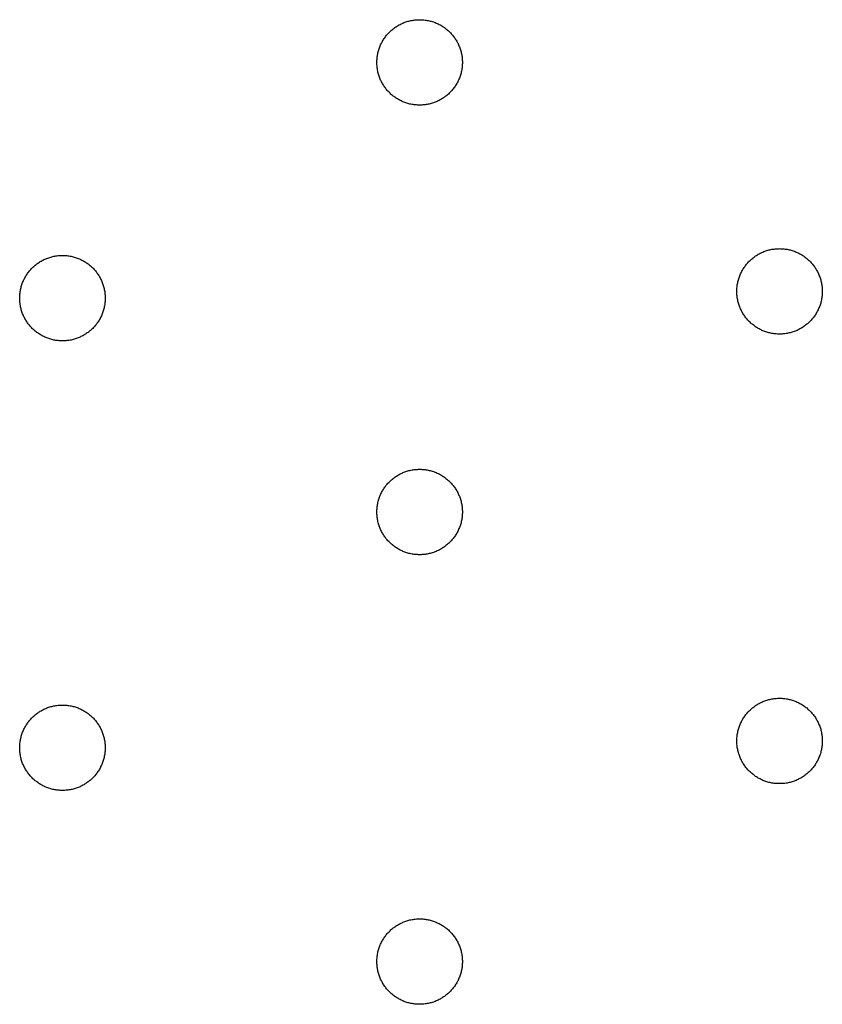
# Model space of a CAD drawing. Header units: millimetres. Extents: x 5 to 608, y 13 to 122.
# Tile 21 of 40: x 227 to 245, y 37 to 59. Entities that reach past the tile are written whole.
import ezdxf

# ---------------------------------------------------------------- set-up
doc = ezdxf.new("R2010")
doc.units = ezdxf.units.MM
doc.layers.add('Calque 7', color=12, linetype='Continuous', true_color=0xe30613)

msp = doc.modelspace()

# ---------------------------------------------------------------- linework, layer by layer
at = {"layer": 'Calque 7', "color": 12, "true_color": 0xe30613}
for points in [[(235.108, 57.817), (235.108, 57.842), (235.109, 57.866), (235.111, 57.89), (235.113, 57.915), (235.115, 57.938), (235.119, 57.962), (235.123, 57.986), (235.127, 58.009), (235.132, 58.032), (235.138, 58.055), (235.144, 58.077), (235.151, 58.1), (235.158, 58.122), (235.165, 58.144), (235.174, 58.166), (235.183, 58.187), (235.192, 58.208), (235.202, 58.229), (235.212, 58.25), (235.223, 58.27), (235.234, 58.29), (235.245, 58.31), (235.258, 58.329), (235.27, 58.349), (235.283, 58.367), (235.297, 58.386), (235.31, 58.404), (235.325, 58.422), (235.34, 58.439), (235.355, 58.456), (235.37, 58.473), (235.386, 58.489), (235.402, 58.505), (235.419, 58.521), (235.436, 58.536), (235.454, 58.55), (235.471, 58.565), (235.489, 58.579), (235.508, 58.592), (235.527, 58.605), (235.546, 58.618), (235.565, 58.63), (235.585, 58.642), (235.605, 58.653), (235.625, 58.663), (235.646, 58.674), (235.667, 58.683), (235.688, 58.693), (235.71, 58.702), (235.731, 58.71), (235.753, 58.717), (235.775, 58.725), (235.798, 58.731), (235.82, 58.737), (235.843, 58.743), (235.866, 58.748), (235.89, 58.753), (235.913, 58.756), (235.937, 58.76), (235.961, 58.763), (235.985, 58.765), (236.009, 58.766), (236.033, 58.767), (236.058, 58.767)], [(236.058, 58.767), (236.082, 58.767), (236.107, 58.766), (236.131, 58.765), (236.155, 58.763), (236.179, 58.76), (236.203, 58.756), (236.226, 58.753), (236.249, 58.748), (236.272, 58.743), (236.295, 58.737), (236.318, 58.731), (236.34, 58.725), (236.363, 58.717), (236.384, 58.71), (236.406, 58.702), (236.428, 58.693), (236.449, 58.683), (236.47, 58.674), (236.49, 58.663), (236.511, 58.653), (236.531, 58.642), (236.55, 58.63), (236.57, 58.618), (236.589, 58.605), (236.608, 58.592), (236.626, 58.579), (236.644, 58.565), (236.662, 58.55), (236.68, 58.536), (236.697, 58.521), (236.713, 58.505), (236.73, 58.489), (236.746, 58.473), (236.761, 58.456), (236.776, 58.439), (236.791, 58.422), (236.805, 58.404), (236.819, 58.386), (236.833, 58.367), (236.846, 58.349), (236.858, 58.329), (236.87, 58.31), (236.882, 58.29), (236.893, 58.27), (236.904, 58.25), (236.914, 58.229), (236.924, 58.208), (236.933, 58.187), (236.942, 58.166), (236.95, 58.144), (236.958, 58.122), (236.965, 58.1), (236.972, 58.077), (236.978, 58.055), (236.984, 58.032), (236.989, 58.009), (236.993, 57.986), (236.997, 57.962), (237, 57.938), (237.003, 57.915), (237.005, 57.89), (237.007, 57.866), (237.008, 57.842), (237.008, 57.817)], [(236.058, 56.867), (236.033, 56.868), (236.009, 56.869), (235.985, 56.87), (235.961, 56.872), (235.937, 56.875), (235.913, 56.878), (235.89, 56.882), (235.866, 56.887), (235.843, 56.892), (235.82, 56.897), (235.798, 56.903), (235.775, 56.91), (235.753, 56.917), (235.731, 56.925), (235.71, 56.933), (235.688, 56.942), (235.667, 56.951), (235.646, 56.961), (235.625, 56.971), (235.605, 56.982), (235.585, 56.993), (235.565, 57.005), (235.546, 57.017), (235.527, 57.03), (235.508, 57.043), (235.489, 57.056), (235.471, 57.07), (235.454, 57.084), (235.436, 57.099), (235.419, 57.114), (235.402, 57.13), (235.386, 57.146), (235.37, 57.162), (235.355, 57.179), (235.34, 57.196), (235.325, 57.213), (235.31, 57.231), (235.297, 57.249), (235.283, 57.267), (235.27, 57.286), (235.258, 57.305), (235.245, 57.325), (235.234, 57.345), (235.223, 57.365), (235.212, 57.385), (235.202, 57.406), (235.192, 57.426), (235.183, 57.448), (235.174, 57.469), (235.165, 57.491), (235.158, 57.513), (235.151, 57.535), (235.144, 57.557), (235.138, 57.58), (235.132, 57.603), (235.127, 57.626), (235.123, 57.649), (235.119, 57.673), (235.115, 57.696), (235.113, 57.72), (235.111, 57.744), (235.109, 57.769), (235.108, 57.793), (235.108, 57.817)], [(237.008, 57.817), (237.008, 57.793), (237.007, 57.769), (237.005, 57.744), (237.003, 57.72), (237, 57.696), (236.997, 57.673), (236.993, 57.649), (236.989, 57.626), (236.984, 57.603), (236.978, 57.58), (236.972, 57.557), (236.965, 57.535), (236.958, 57.513), (236.95, 57.491), (236.942, 57.469), (236.933, 57.448), (236.924, 57.426), (236.914, 57.406), (236.904, 57.385), (236.893, 57.365), (236.882, 57.345), (236.87, 57.325), (236.858, 57.305), (236.846, 57.286), (236.833, 57.267), (236.819, 57.249), (236.805, 57.231), (236.791, 57.213), (236.776, 57.196), (236.761, 57.179), (236.746, 57.162), (236.73, 57.146), (236.713, 57.13), (236.697, 57.114), (236.68, 57.099), (236.662, 57.084), (236.644, 57.07), (236.626, 57.056), (236.608, 57.043), (236.589, 57.03), (236.57, 57.017), (236.55, 57.005), (236.531, 56.993), (236.511, 56.982), (236.49, 56.971), (236.47, 56.961), (236.449, 56.951), (236.428, 56.942), (236.406, 56.933), (236.384, 56.925), (236.363, 56.917), (236.34, 56.91), (236.318, 56.903), (236.295, 56.897), (236.272, 56.892), (236.249, 56.887), (236.226, 56.882), (236.203, 56.878), (236.179, 56.875), (236.155, 56.872), (236.131, 56.87), (236.107, 56.869), (236.082, 56.868), (236.058, 56.867)], [(243.108, 52.725), (243.108, 52.749), (243.109, 52.773), (243.111, 52.798), (243.113, 52.822), (243.115, 52.846), (243.119, 52.869), (243.123, 52.893), (243.127, 52.916), (243.132, 52.939), (243.138, 52.962), (243.144, 52.985), (243.151, 53.007), (243.158, 53.029), (243.166, 53.051), (243.174, 53.073), (243.183, 53.094), (243.192, 53.116), (243.202, 53.136), (243.212, 53.157), (243.223, 53.177), (243.234, 53.197), (243.245, 53.217), (243.258, 53.237), (243.27, 53.256), (243.283, 53.274), (243.297, 53.293), (243.311, 53.311), (243.325, 53.329), (243.34, 53.346), (243.355, 53.363), (243.37, 53.38), (243.386, 53.396), (243.402, 53.412), (243.419, 53.428), (243.436, 53.443), (243.454, 53.458), (243.471, 53.472), (243.49, 53.486), (243.508, 53.499), (243.527, 53.512), (243.546, 53.525), (243.565, 53.537), (243.585, 53.549), (243.605, 53.56), (243.625, 53.571), (243.646, 53.581), (243.667, 53.591), (243.688, 53.6), (243.71, 53.609), (243.731, 53.617), (243.753, 53.625), (243.775, 53.632), (243.798, 53.639), (243.82, 53.645), (243.843, 53.65), (243.866, 53.655), (243.89, 53.66), (243.913, 53.664), (243.937, 53.667), (243.961, 53.67), (243.985, 53.672), (244.009, 53.673), (244.033, 53.674), (244.058, 53.675)], [(244.058, 53.675), (244.082, 53.674), (244.107, 53.673), (244.131, 53.672), (244.155, 53.67), (244.179, 53.667), (244.203, 53.664), (244.226, 53.66), (244.249, 53.655), (244.272, 53.65), (244.295, 53.645), (244.318, 53.639), (244.34, 53.632), (244.363, 53.625), (244.384, 53.617), (244.406, 53.609), (244.428, 53.6), (244.449, 53.591), (244.47, 53.581), (244.49, 53.571), (244.511, 53.56), (244.531, 53.549), (244.55, 53.537), (244.57, 53.525), (244.589, 53.512), (244.608, 53.499), (244.626, 53.486), (244.644, 53.472), (244.662, 53.458), (244.68, 53.443), (244.697, 53.428), (244.713, 53.412), (244.73, 53.396), (244.746, 53.38), (244.761, 53.363), (244.776, 53.346), (244.791, 53.329), (244.805, 53.311), (244.819, 53.293), (244.833, 53.274), (244.846, 53.256), (244.858, 53.237), (244.87, 53.217), (244.882, 53.197), (244.893, 53.177), (244.904, 53.157), (244.914, 53.136), (244.924, 53.116), (244.933, 53.094), (244.942, 53.073), (244.95, 53.051), (244.958, 53.029), (244.965, 53.007), (244.972, 52.985), (244.978, 52.962), (244.984, 52.939), (244.989, 52.916), (244.993, 52.893), (244.997, 52.869), (245, 52.846), (245.003, 52.822), (245.005, 52.798), (245.007, 52.773), (245.008, 52.749), (245.008, 52.725)], [(227.169, 52.574), (227.17, 52.599), (227.171, 52.623), (227.172, 52.647), (227.174, 52.671), (227.177, 52.695), (227.18, 52.719), (227.184, 52.742), (227.189, 52.766), (227.194, 52.789), (227.199, 52.811), (227.205, 52.834), (227.212, 52.857), (227.219, 52.879), (227.227, 52.901), (227.235, 52.922), (227.244, 52.944), (227.253, 52.965), (227.263, 52.986), (227.273, 53.007), (227.284, 53.027), (227.295, 53.047), (227.307, 53.067), (227.319, 53.086), (227.332, 53.105), (227.345, 53.124), (227.358, 53.142), (227.372, 53.161), (227.386, 53.178), (227.401, 53.196), (227.416, 53.213), (227.432, 53.23), (227.448, 53.246), (227.464, 53.262), (227.481, 53.277), (227.498, 53.292), (227.515, 53.307), (227.533, 53.321), (227.551, 53.335), (227.569, 53.349), (227.588, 53.362), (227.607, 53.374), (227.627, 53.387), (227.647, 53.398), (227.667, 53.409), (227.687, 53.42), (227.708, 53.43), (227.728, 53.44), (227.75, 53.449), (227.771, 53.458), (227.793, 53.466), (227.815, 53.474), (227.837, 53.481), (227.859, 53.488), (227.882, 53.494), (227.905, 53.5), (227.928, 53.505), (227.951, 53.509), (227.975, 53.513), (227.998, 53.516), (228.022, 53.519), (228.046, 53.521), (228.07, 53.523), (228.095, 53.524), (228.119, 53.524)], [(228.119, 53.524), (228.144, 53.524), (228.168, 53.523), (228.192, 53.521), (228.216, 53.519), (228.24, 53.516), (228.264, 53.513), (228.288, 53.509), (228.311, 53.505), (228.334, 53.5), (228.357, 53.494), (228.379, 53.488), (228.402, 53.481), (228.424, 53.474), (228.446, 53.466), (228.468, 53.458), (228.489, 53.449), (228.51, 53.44), (228.531, 53.43), (228.552, 53.42), (228.572, 53.409), (228.592, 53.398), (228.612, 53.387), (228.631, 53.374), (228.65, 53.362), (228.669, 53.349), (228.688, 53.335), (228.706, 53.321), (228.724, 53.307), (228.741, 53.292), (228.758, 53.277), (228.775, 53.262), (228.791, 53.246), (228.807, 53.23), (228.823, 53.213), (228.838, 53.196), (228.852, 53.178), (228.867, 53.161), (228.881, 53.142), (228.894, 53.124), (228.907, 53.105), (228.92, 53.086), (228.932, 53.067), (228.944, 53.047), (228.955, 53.027), (228.965, 53.007), (228.976, 52.986), (228.985, 52.965), (228.995, 52.944), (229.003, 52.922), (229.012, 52.901), (229.019, 52.879), (229.027, 52.857), (229.033, 52.834), (229.039, 52.811), (229.045, 52.789), (229.05, 52.766), (229.055, 52.742), (229.058, 52.719), (229.062, 52.695), (229.065, 52.671), (229.067, 52.647), (229.068, 52.623), (229.069, 52.599), (229.069, 52.574)], [(228.119, 51.624), (228.095, 51.624), (228.07, 51.625), (228.046, 51.627), (228.022, 51.629), (227.998, 51.632), (227.975, 51.635), (227.951, 51.639), (227.928, 51.643), (227.905, 51.648), (227.882, 51.654), (227.859, 51.66), (227.837, 51.667), (227.815, 51.674), (227.793, 51.682), (227.771, 51.69), (227.75, 51.699), (227.728, 51.708), (227.708, 51.718), (227.687, 51.728), (227.667, 51.739), (227.647, 51.75), (227.627, 51.762), (227.607, 51.774), (227.588, 51.786), (227.569, 51.799), (227.551, 51.813), (227.533, 51.827), (227.515, 51.841), (227.498, 51.856), (227.481, 51.871), (227.464, 51.886), (227.448, 51.902), (227.432, 51.919), (227.416, 51.935), (227.401, 51.952), (227.386, 51.97), (227.372, 51.988), (227.358, 52.006), (227.345, 52.024), (227.332, 52.043), (227.319, 52.062), (227.307, 52.082), (227.295, 52.101), (227.284, 52.121), (227.273, 52.142), (227.263, 52.162), (227.253, 52.183), (227.244, 52.204), (227.235, 52.226), (227.227, 52.247), (227.219, 52.269), (227.212, 52.292), (227.205, 52.314), (227.199, 52.337), (227.194, 52.36), (227.189, 52.383), (227.184, 52.406), (227.18, 52.429), (227.177, 52.453), (227.174, 52.477), (227.172, 52.501), (227.171, 52.525), (227.17, 52.55), (227.169, 52.574)], [(229.069, 52.574), (229.069, 52.55), (229.068, 52.525), (229.067, 52.501), (229.065, 52.477), (229.062, 52.453), (229.058, 52.429), (229.055, 52.406), (229.05, 52.383), (229.045, 52.36), (229.039, 52.337), (229.033, 52.314), (229.027, 52.292), (229.019, 52.269), (229.012, 52.247), (229.003, 52.226), (228.995, 52.204), (228.985, 52.183), (228.976, 52.162), (228.965, 52.142), (228.955, 52.121), (228.944, 52.101), (228.932, 52.082), (228.92, 52.062), (228.907, 52.043), (228.894, 52.024), (228.881, 52.006), (228.867, 51.988), (228.852, 51.97), (228.838, 51.952), (228.823, 51.935), (228.807, 51.919), (228.791, 51.902), (228.775, 51.886), (228.758, 51.871), (228.741, 51.856), (228.724, 51.841), (228.706, 51.827), (228.688, 51.813), (228.669, 51.799), (228.65, 51.786), (228.631, 51.774), (228.612, 51.762), (228.592, 51.75), (228.572, 51.739), (228.552, 51.728), (228.531, 51.718), (228.51, 51.708), (228.489, 51.699), (228.468, 51.69), (228.446, 51.682), (228.424, 51.674), (228.402, 51.667), (228.379, 51.66), (228.357, 51.654), (228.334, 51.648), (228.311, 51.643), (228.288, 51.639), (228.264, 51.635), (228.24, 51.632), (228.216, 51.629), (228.192, 51.627), (228.168, 51.625), (228.144, 51.624), (228.119, 51.624)], [(244.058, 51.775), (244.033, 51.775), (244.009, 51.776), (243.985, 51.777), (243.961, 51.779), (243.937, 51.782), (243.913, 51.785), (243.89, 51.789), (243.866, 51.794), (243.843, 51.799), (243.82, 51.804), (243.798, 51.811), (243.775, 51.817), (243.753, 51.824), (243.731, 51.832), (243.71, 51.84), (243.688, 51.849), (243.667, 51.858), (243.646, 51.868), (243.625, 51.879), (243.605, 51.889), (243.585, 51.9), (243.565, 51.912), (243.546, 51.924), (243.527, 51.937), (243.508, 51.95), (243.49, 51.963), (243.471, 51.977), (243.454, 51.992), (243.436, 52.006), (243.419, 52.021), (243.402, 52.037), (243.386, 52.053), (243.37, 52.069), (243.355, 52.086), (243.34, 52.103), (243.325, 52.12), (243.311, 52.138), (243.297, 52.156), (243.283, 52.175), (243.27, 52.193), (243.258, 52.213), (243.245, 52.232), (243.234, 52.252), (243.223, 52.272), (243.212, 52.292), (243.202, 52.313), (243.192, 52.334), (243.183, 52.355), (243.174, 52.376), (243.166, 52.398), (243.158, 52.42), (243.151, 52.442), (243.144, 52.465), (243.138, 52.487), (243.132, 52.51), (243.127, 52.533), (243.123, 52.556), (243.119, 52.58), (243.115, 52.604), (243.113, 52.627), (243.111, 52.651), (243.109, 52.676), (243.108, 52.7), (243.108, 52.725)], [(245.008, 52.725), (245.008, 52.7), (245.007, 52.676), (245.005, 52.651), (245.003, 52.627), (245, 52.604), (244.997, 52.58), (244.993, 52.556), (244.989, 52.533), (244.984, 52.51), (244.978, 52.487), (244.972, 52.465), (244.965, 52.442), (244.958, 52.42), (244.95, 52.398), (244.942, 52.376), (244.933, 52.355), (244.924, 52.334), (244.914, 52.313), (244.904, 52.292), (244.893, 52.272), (244.882, 52.252), (244.87, 52.232), (244.858, 52.213), (244.846, 52.193), (244.833, 52.175), (244.819, 52.156), (244.805, 52.138), (244.791, 52.12), (244.776, 52.103), (244.761, 52.086), (244.746, 52.069), (244.73, 52.053), (244.713, 52.037), (244.697, 52.021), (244.68, 52.006), (244.662, 51.992), (244.644, 51.977), (244.626, 51.963), (244.608, 51.95), (244.589, 51.937), (244.57, 51.924), (244.55, 51.912), (244.531, 51.9), (244.511, 51.889), (244.49, 51.879), (244.47, 51.868), (244.449, 51.858), (244.428, 51.849), (244.406, 51.84), (244.384, 51.832), (244.363, 51.824), (244.34, 51.817), (244.318, 51.811), (244.295, 51.804), (244.272, 51.799), (244.249, 51.794), (244.226, 51.789), (244.203, 51.785), (244.179, 51.782), (244.155, 51.779), (244.131, 51.777), (244.107, 51.776), (244.082, 51.775), (244.058, 51.775)], [(235.108, 47.817), (235.108, 47.842), (235.109, 47.866), (235.111, 47.89), (235.113, 47.915), (235.115, 47.938), (235.119, 47.962), (235.123, 47.986), (235.127, 48.009), (235.132, 48.032), (235.138, 48.055), (235.144, 48.077), (235.151, 48.1), (235.158, 48.122), (235.165, 48.144), (235.174, 48.166), (235.183, 48.187), (235.192, 48.208), (235.202, 48.229), (235.212, 48.25), (235.223, 48.27), (235.234, 48.29), (235.245, 48.31), (235.258, 48.329), (235.27, 48.349), (235.283, 48.367), (235.297, 48.386), (235.31, 48.404), (235.325, 48.422), (235.34, 48.439), (235.355, 48.456), (235.37, 48.473), (235.386, 48.489), (235.402, 48.505), (235.419, 48.521), (235.436, 48.536), (235.454, 48.55), (235.471, 48.565), (235.489, 48.579), (235.508, 48.592), (235.527, 48.605), (235.546, 48.618), (235.565, 48.63), (235.585, 48.642), (235.605, 48.653), (235.625, 48.663), (235.646, 48.674), (235.667, 48.683), (235.688, 48.693), (235.71, 48.702), (235.731, 48.71), (235.753, 48.718), (235.775, 48.725), (235.798, 48.731), (235.82, 48.738), (235.843, 48.743), (235.866, 48.748), (235.89, 48.753), (235.913, 48.756), (235.937, 48.76), (235.961, 48.763), (235.985, 48.765), (236.009, 48.766), (236.033, 48.767), (236.058, 48.767)], [(236.058, 48.767), (236.082, 48.767), (236.107, 48.766), (236.131, 48.765), (236.155, 48.763), (236.179, 48.76), (236.203, 48.756), (236.226, 48.753), (236.249, 48.748), (236.272, 48.743), (236.295, 48.738), (236.318, 48.731), (236.34, 48.725), (236.363, 48.718), (236.384, 48.71), (236.406, 48.702), (236.428, 48.693), (236.449, 48.683), (236.47, 48.674), (236.49, 48.663), (236.511, 48.653), (236.531, 48.642), (236.55, 48.63), (236.57, 48.618), (236.589, 48.605), (236.608, 48.592), (236.626, 48.579), (236.644, 48.565), (236.662, 48.55), (236.68, 48.536), (236.697, 48.521), (236.713, 48.505), (236.73, 48.489), (236.746, 48.473), (236.761, 48.456), (236.776, 48.439), (236.791, 48.422), (236.805, 48.404), (236.819, 48.386), (236.833, 48.367), (236.846, 48.349), (236.858, 48.329), (236.87, 48.31), (236.882, 48.29), (236.893, 48.27), (236.904, 48.25), (236.914, 48.229), (236.924, 48.208), (236.933, 48.187), (236.942, 48.166), (236.95, 48.144), (236.958, 48.122), (236.965, 48.1), (236.972, 48.077), (236.978, 48.055), (236.984, 48.032), (236.989, 48.009), (236.993, 47.986), (236.997, 47.962), (237, 47.938), (237.003, 47.915), (237.005, 47.89), (237.007, 47.866), (237.008, 47.842), (237.008, 47.817)], [(236.058, 46.867), (236.033, 46.868), (236.009, 46.869), (235.985, 46.87), (235.961, 46.872), (235.937, 46.875), (235.913, 46.878), (235.89, 46.882), (235.866, 46.887), (235.843, 46.892), (235.82, 46.897), (235.798, 46.903), (235.775, 46.91), (235.753, 46.917), (235.731, 46.925), (235.71, 46.933), (235.688, 46.942), (235.667, 46.951), (235.646, 46.961), (235.625, 46.971), (235.605, 46.982), (235.585, 46.993), (235.565, 47.005), (235.546, 47.017), (235.527, 47.03), (235.508, 47.043), (235.489, 47.056), (235.471, 47.07), (235.454, 47.084), (235.436, 47.099), (235.419, 47.114), (235.402, 47.13), (235.386, 47.146), (235.37, 47.162), (235.355, 47.179), (235.34, 47.196), (235.325, 47.213), (235.31, 47.231), (235.297, 47.249), (235.283, 47.267), (235.27, 47.286), (235.258, 47.305), (235.245, 47.325), (235.234, 47.345), (235.223, 47.365), (235.212, 47.385), (235.202, 47.406), (235.192, 47.426), (235.183, 47.448), (235.174, 47.469), (235.165, 47.491), (235.158, 47.513), (235.151, 47.535), (235.144, 47.557), (235.138, 47.58), (235.132, 47.603), (235.127, 47.626), (235.123, 47.649), (235.119, 47.673), (235.115, 47.696), (235.113, 47.72), (235.111, 47.744), (235.109, 47.769), (235.108, 47.793), (235.108, 47.817)], [(237.008, 47.817), (237.008, 47.793), (237.007, 47.769), (237.005, 47.744), (237.003, 47.72), (237, 47.696), (236.997, 47.673), (236.993, 47.649), (236.989, 47.626), (236.984, 47.603), (236.978, 47.58), (236.972, 47.557), (236.965, 47.535), (236.958, 47.513), (236.95, 47.491), (236.942, 47.469), (236.933, 47.448), (236.924, 47.426), (236.914, 47.406), (236.904, 47.385), (236.893, 47.365), (236.882, 47.345), (236.87, 47.325), (236.858, 47.305), (236.846, 47.286), (236.833, 47.267), (236.819, 47.249), (236.805, 47.231), (236.791, 47.213), (236.776, 47.196), (236.761, 47.179), (236.746, 47.162), (236.73, 47.146), (236.713, 47.13), (236.697, 47.114), (236.68, 47.099), (236.662, 47.084), (236.644, 47.07), (236.626, 47.056), (236.608, 47.043), (236.589, 47.03), (236.57, 47.017), (236.55, 47.005), (236.531, 46.993), (236.511, 46.982), (236.49, 46.971), (236.47, 46.961), (236.449, 46.951), (236.428, 46.942), (236.406, 46.933), (236.384, 46.925), (236.363, 46.917), (236.34, 46.91), (236.318, 46.903), (236.295, 46.897), (236.272, 46.892), (236.249, 46.887), (236.226, 46.882), (236.203, 46.878), (236.179, 46.875), (236.155, 46.872), (236.131, 46.87), (236.107, 46.869), (236.082, 46.868), (236.058, 46.867)], [(243.108, 42.725), (243.108, 42.749), (243.109, 42.773), (243.111, 42.798), (243.113, 42.822), (243.115, 42.846), (243.119, 42.869), (243.123, 42.893), (243.127, 42.916), (243.132, 42.939), (243.138, 42.962), (243.144, 42.985), (243.151, 43.007), (243.158, 43.029), (243.166, 43.051), (243.174, 43.073), (243.183, 43.094), (243.192, 43.116), (243.202, 43.136), (243.212, 43.157), (243.223, 43.177), (243.234, 43.197), (243.245, 43.217), (243.258, 43.237), (243.27, 43.256), (243.283, 43.275), (243.297, 43.293), (243.311, 43.311), (243.325, 43.329), (243.34, 43.346), (243.355, 43.363), (243.37, 43.38), (243.386, 43.396), (243.402, 43.412), (243.419, 43.428), (243.436, 43.443), (243.454, 43.458), (243.471, 43.472), (243.49, 43.486), (243.508, 43.499), (243.527, 43.512), (243.546, 43.525), (243.565, 43.537), (243.585, 43.549), (243.605, 43.56), (243.625, 43.571), (243.646, 43.581), (243.667, 43.591), (243.688, 43.6), (243.71, 43.609), (243.731, 43.617), (243.753, 43.625), (243.775, 43.632), (243.798, 43.639), (243.82, 43.645), (243.843, 43.65), (243.866, 43.655), (243.89, 43.66), (243.913, 43.664), (243.937, 43.667), (243.961, 43.67), (243.985, 43.672), (244.009, 43.673), (244.033, 43.674), (244.058, 43.675)], [(244.058, 43.675), (244.082, 43.674), (244.107, 43.673), (244.131, 43.672), (244.155, 43.67), (244.179, 43.667), (244.203, 43.664), (244.226, 43.66), (244.249, 43.655), (244.272, 43.65), (244.295, 43.645), (244.318, 43.639), (244.34, 43.632), (244.363, 43.625), (244.384, 43.617), (244.406, 43.609), (244.428, 43.6), (244.449, 43.591), (244.47, 43.581), (244.49, 43.571), (244.511, 43.56), (244.531, 43.549), (244.55, 43.537), (244.57, 43.525), (244.589, 43.512), (244.608, 43.499), (244.626, 43.486), (244.644, 43.472), (244.662, 43.458), (244.68, 43.443), (244.697, 43.428), (244.713, 43.412), (244.73, 43.396), (244.746, 43.38), (244.761, 43.363), (244.776, 43.346), (244.791, 43.329), (244.805, 43.311), (244.819, 43.293), (244.833, 43.275), (244.846, 43.256), (244.858, 43.237), (244.87, 43.217), (244.882, 43.197), (244.893, 43.177), (244.904, 43.157), (244.914, 43.136), (244.924, 43.116), (244.933, 43.094), (244.942, 43.073), (244.95, 43.051), (244.958, 43.029), (244.965, 43.007), (244.972, 42.985), (244.978, 42.962), (244.984, 42.939), (244.989, 42.916), (244.993, 42.893), (244.997, 42.869), (245, 42.846), (245.003, 42.822), (245.005, 42.798), (245.007, 42.773), (245.008, 42.749), (245.008, 42.725)], [(227.169, 42.574), (227.17, 42.599), (227.171, 42.623), (227.172, 42.647), (227.174, 42.671), (227.177, 42.695), (227.18, 42.719), (227.184, 42.742), (227.189, 42.766), (227.194, 42.789), (227.199, 42.811), (227.205, 42.834), (227.212, 42.857), (227.219, 42.879), (227.227, 42.901), (227.235, 42.922), (227.244, 42.944), (227.253, 42.965), (227.263, 42.986), (227.273, 43.007), (227.284, 43.027), (227.295, 43.047), (227.307, 43.067), (227.319, 43.086), (227.332, 43.105), (227.345, 43.124), (227.358, 43.142), (227.372, 43.161), (227.386, 43.178), (227.401, 43.196), (227.416, 43.213), (227.432, 43.23), (227.448, 43.246), (227.464, 43.262), (227.481, 43.277), (227.498, 43.292), (227.515, 43.307), (227.533, 43.321), (227.551, 43.335), (227.569, 43.349), (227.588, 43.362), (227.607, 43.374), (227.627, 43.387), (227.647, 43.398), (227.667, 43.409), (227.687, 43.42), (227.708, 43.43), (227.728, 43.44), (227.75, 43.449), (227.771, 43.458), (227.793, 43.466), (227.815, 43.474), (227.837, 43.481), (227.859, 43.488), (227.882, 43.494), (227.905, 43.5), (227.928, 43.505), (227.951, 43.509), (227.975, 43.513), (227.998, 43.517), (228.022, 43.519), (228.046, 43.521), (228.07, 43.523), (228.095, 43.524), (228.119, 43.524)], [(228.119, 43.524), (228.144, 43.524), (228.168, 43.523), (228.192, 43.521), (228.216, 43.519), (228.24, 43.517), (228.264, 43.513), (228.288, 43.509), (228.311, 43.505), (228.334, 43.5), (228.357, 43.494), (228.379, 43.488), (228.402, 43.481), (228.424, 43.474), (228.446, 43.466), (228.468, 43.458), (228.489, 43.449), (228.51, 43.44), (228.531, 43.43), (228.552, 43.42), (228.572, 43.409), (228.592, 43.398), (228.612, 43.387), (228.631, 43.374), (228.65, 43.362), (228.669, 43.349), (228.688, 43.335), (228.706, 43.321), (228.724, 43.307), (228.741, 43.292), (228.758, 43.277), (228.775, 43.262), (228.791, 43.246), (228.807, 43.23), (228.823, 43.213), (228.838, 43.196), (228.852, 43.178), (228.867, 43.161), (228.881, 43.142), (228.894, 43.124), (228.907, 43.105), (228.92, 43.086), (228.932, 43.067), (228.944, 43.047), (228.955, 43.027), (228.965, 43.007), (228.976, 42.986), (228.985, 42.965), (228.995, 42.944), (229.003, 42.922), (229.012, 42.901), (229.019, 42.879), (229.027, 42.857), (229.033, 42.834), (229.039, 42.811), (229.045, 42.789), (229.05, 42.766), (229.055, 42.742), (229.058, 42.719), (229.062, 42.695), (229.065, 42.671), (229.067, 42.647), (229.068, 42.623), (229.069, 42.599), (229.069, 42.574)], [(244.058, 41.775), (244.033, 41.775), (244.009, 41.776), (243.985, 41.777), (243.961, 41.779), (243.937, 41.782), (243.913, 41.786), (243.89, 41.789), (243.866, 41.794), (243.843, 41.799), (243.82, 41.804), (243.798, 41.811), (243.775, 41.817), (243.753, 41.824), (243.731, 41.832), (243.71, 41.84), (243.688, 41.849), (243.667, 41.859), (243.646, 41.868), (243.625, 41.879), (243.605, 41.889), (243.585, 41.9), (243.565, 41.912), (243.546, 41.924), (243.527, 41.937), (243.508, 41.95), (243.49, 41.963), (243.471, 41.977), (243.454, 41.992), (243.436, 42.006), (243.419, 42.021), (243.402, 42.037), (243.386, 42.053), (243.37, 42.069), (243.355, 42.086), (243.34, 42.103), (243.325, 42.12), (243.311, 42.138), (243.297, 42.156), (243.283, 42.175), (243.27, 42.193), (243.258, 42.213), (243.245, 42.232), (243.234, 42.252), (243.223, 42.272), (243.212, 42.292), (243.202, 42.313), (243.192, 42.334), (243.183, 42.355), (243.174, 42.376), (243.166, 42.398), (243.158, 42.42), (243.151, 42.442), (243.144, 42.465), (243.138, 42.487), (243.132, 42.51), (243.127, 42.533), (243.123, 42.556), (243.119, 42.58), (243.115, 42.604), (243.113, 42.627), (243.111, 42.652), (243.109, 42.676), (243.108, 42.7), (243.108, 42.725)], [(245.008, 42.725), (245.008, 42.7), (245.007, 42.676), (245.005, 42.652), (245.003, 42.627), (245, 42.604), (244.997, 42.58), (244.993, 42.556), (244.989, 42.533), (244.984, 42.51), (244.978, 42.487), (244.972, 42.465), (244.965, 42.442), (244.958, 42.42), (244.95, 42.398), (244.942, 42.376), (244.933, 42.355), (244.924, 42.334), (244.914, 42.313), (244.904, 42.292), (244.893, 42.272), (244.882, 42.252), (244.87, 42.232), (244.858, 42.213), (244.846, 42.193), (244.833, 42.175), (244.819, 42.156), (244.805, 42.138), (244.791, 42.12), (244.776, 42.103), (244.761, 42.086), (244.746, 42.069), (244.73, 42.053), (244.713, 42.037), (244.697, 42.021), (244.68, 42.006), (244.662, 41.992), (244.644, 41.977), (244.626, 41.963), (244.608, 41.95), (244.589, 41.937), (244.57, 41.924), (244.55, 41.912), (244.531, 41.9), (244.511, 41.889), (244.49, 41.879), (244.47, 41.868), (244.449, 41.859), (244.428, 41.849), (244.406, 41.84), (244.384, 41.832), (244.363, 41.824), (244.34, 41.817), (244.318, 41.811), (244.295, 41.804), (244.272, 41.799), (244.249, 41.794), (244.226, 41.789), (244.203, 41.786), (244.179, 41.782), (244.155, 41.779), (244.131, 41.777), (244.107, 41.776), (244.082, 41.775), (244.058, 41.775)], [(228.119, 41.624), (228.095, 41.624), (228.07, 41.625), (228.046, 41.627), (228.022, 41.629), (227.998, 41.632), (227.975, 41.635), (227.951, 41.639), (227.928, 41.643), (227.905, 41.648), (227.882, 41.654), (227.859, 41.66), (227.837, 41.667), (227.815, 41.674), (227.793, 41.682), (227.771, 41.69), (227.75, 41.699), (227.728, 41.708), (227.708, 41.718), (227.687, 41.728), (227.667, 41.739), (227.647, 41.75), (227.627, 41.762), (227.607, 41.774), (227.588, 41.786), (227.569, 41.799), (227.551, 41.813), (227.533, 41.827), (227.515, 41.841), (227.498, 41.856), (227.481, 41.871), (227.464, 41.886), (227.448, 41.902), (227.432, 41.919), (227.416, 41.935), (227.401, 41.952), (227.386, 41.97), (227.372, 41.988), (227.358, 42.006), (227.345, 42.024), (227.332, 42.043), (227.319, 42.062), (227.307, 42.082), (227.295, 42.101), (227.284, 42.121), (227.273, 42.142), (227.263, 42.162), (227.253, 42.183), (227.244, 42.204), (227.235, 42.226), (227.227, 42.247), (227.219, 42.269), (227.212, 42.292), (227.205, 42.314), (227.199, 42.337), (227.194, 42.36), (227.189, 42.383), (227.184, 42.406), (227.18, 42.429), (227.177, 42.453), (227.174, 42.477), (227.172, 42.501), (227.171, 42.525), (227.17, 42.55), (227.169, 42.574)], [(229.069, 42.574), (229.069, 42.55), (229.068, 42.525), (229.067, 42.501), (229.065, 42.477), (229.062, 42.453), (229.058, 42.429), (229.055, 42.406), (229.05, 42.383), (229.045, 42.36), (229.039, 42.337), (229.033, 42.314), (229.027, 42.292), (229.019, 42.269), (229.012, 42.247), (229.003, 42.226), (228.995, 42.204), (228.985, 42.183), (228.976, 42.162), (228.965, 42.142), (228.955, 42.121), (228.944, 42.101), (228.932, 42.082), (228.92, 42.062), (228.907, 42.043), (228.894, 42.024), (228.881, 42.006), (228.867, 41.988), (228.852, 41.97), (228.838, 41.952), (228.823, 41.935), (228.807, 41.919), (228.791, 41.902), (228.775, 41.886), (228.758, 41.871), (228.741, 41.856), (228.724, 41.841), (228.706, 41.827), (228.688, 41.813), (228.669, 41.799), (228.65, 41.786), (228.631, 41.774), (228.612, 41.762), (228.592, 41.75), (228.572, 41.739), (228.552, 41.728), (228.531, 41.718), (228.51, 41.708), (228.489, 41.699), (228.468, 41.69), (228.446, 41.682), (228.424, 41.674), (228.402, 41.667), (228.379, 41.66), (228.357, 41.654), (228.334, 41.648), (228.311, 41.643), (228.288, 41.639), (228.264, 41.635), (228.24, 41.632), (228.216, 41.629), (228.192, 41.627), (228.168, 41.625), (228.144, 41.624), (228.119, 41.624)], [(235.108, 37.817), (235.108, 37.842), (235.109, 37.866), (235.111, 37.89), (235.113, 37.915), (235.115, 37.938), (235.119, 37.962), (235.123, 37.986), (235.127, 38.009), (235.132, 38.032), (235.138, 38.055), (235.144, 38.077), (235.151, 38.1), (235.158, 38.122), (235.165, 38.144), (235.174, 38.166), (235.183, 38.187), (235.192, 38.208), (235.202, 38.229), (235.212, 38.25), (235.223, 38.27), (235.234, 38.29), (235.245, 38.31), (235.258, 38.329), (235.27, 38.349), (235.283, 38.367), (235.297, 38.386), (235.31, 38.404), (235.325, 38.422), (235.34, 38.439), (235.355, 38.456), (235.37, 38.473), (235.386, 38.489), (235.402, 38.505), (235.419, 38.521), (235.436, 38.536), (235.454, 38.55), (235.471, 38.565), (235.489, 38.579), (235.508, 38.592), (235.527, 38.605), (235.546, 38.618), (235.565, 38.63), (235.585, 38.642), (235.605, 38.653), (235.625, 38.663), (235.646, 38.674), (235.667, 38.683), (235.688, 38.693), (235.71, 38.702), (235.731, 38.71), (235.753, 38.717), (235.775, 38.725), (235.798, 38.731), (235.82, 38.738), (235.843, 38.743), (235.866, 38.748), (235.89, 38.753), (235.913, 38.756), (235.937, 38.76), (235.961, 38.763), (235.985, 38.765), (236.009, 38.766), (236.033, 38.767), (236.058, 38.767)], [(236.058, 38.767), (236.082, 38.767), (236.107, 38.766), (236.131, 38.765), (236.155, 38.763), (236.179, 38.76), (236.203, 38.756), (236.226, 38.753), (236.249, 38.748), (236.272, 38.743), (236.295, 38.738), (236.318, 38.731), (236.34, 38.725), (236.363, 38.717), (236.384, 38.71), (236.406, 38.702), (236.428, 38.693), (236.449, 38.683), (236.47, 38.674), (236.49, 38.663), (236.511, 38.653), (236.531, 38.642), (236.55, 38.63), (236.57, 38.618), (236.589, 38.605), (236.608, 38.592), (236.626, 38.579), (236.644, 38.565), (236.662, 38.55), (236.68, 38.536), (236.697, 38.521), (236.713, 38.505), (236.73, 38.489), (236.746, 38.473), (236.761, 38.456), (236.776, 38.439), (236.791, 38.422), (236.805, 38.404), (236.819, 38.386), (236.833, 38.367), (236.846, 38.349), (236.858, 38.329), (236.87, 38.31), (236.882, 38.29), (236.893, 38.27), (236.904, 38.25), (236.914, 38.229), (236.924, 38.208), (236.933, 38.187), (236.942, 38.166), (236.95, 38.144), (236.958, 38.122), (236.965, 38.1), (236.972, 38.077), (236.978, 38.055), (236.984, 38.032), (236.989, 38.009), (236.993, 37.986), (236.997, 37.962), (237, 37.938), (237.003, 37.915), (237.005, 37.89), (237.007, 37.866), (237.008, 37.842), (237.008, 37.817)], [(236.058, 36.867), (236.033, 36.868), (236.009, 36.869), (235.985, 36.87), (235.961, 36.872), (235.937, 36.875), (235.913, 36.878), (235.89, 36.882), (235.866, 36.887), (235.843, 36.892), (235.82, 36.897), (235.798, 36.903), (235.775, 36.91), (235.753, 36.917), (235.731, 36.925), (235.71, 36.933), (235.688, 36.942), (235.667, 36.951), (235.646, 36.961), (235.625, 36.971), (235.605, 36.982), (235.585, 36.993), (235.565, 37.005), (235.546, 37.017), (235.527, 37.03), (235.508, 37.043), (235.489, 37.056), (235.471, 37.07), (235.454, 37.084), (235.436, 37.099), (235.419, 37.114), (235.402, 37.13), (235.386, 37.146), (235.37, 37.162), (235.355, 37.179), (235.34, 37.196), (235.325, 37.213), (235.31, 37.231), (235.297, 37.249), (235.283, 37.267), (235.27, 37.286), (235.258, 37.305), (235.245, 37.325), (235.234, 37.345), (235.223, 37.365), (235.212, 37.385), (235.202, 37.406), (235.192, 37.426), (235.183, 37.448), (235.174, 37.469), (235.165, 37.491), (235.158, 37.513), (235.151, 37.535), (235.144, 37.557), (235.138, 37.58), (235.132, 37.603), (235.127, 37.626), (235.123, 37.649), (235.119, 37.673), (235.115, 37.696), (235.113, 37.72), (235.111, 37.744), (235.109, 37.769), (235.108, 37.793), (235.108, 37.817)], [(237.008, 37.817), (237.008, 37.793), (237.007, 37.769), (237.005, 37.744), (237.003, 37.72), (237, 37.696), (236.997, 37.673), (236.993, 37.649), (236.989, 37.626), (236.984, 37.603), (236.978, 37.58), (236.972, 37.557), (236.965, 37.535), (236.958, 37.513), (236.95, 37.491), (236.942, 37.469), (236.933, 37.448), (236.924, 37.426), (236.914, 37.406), (236.904, 37.385), (236.893, 37.365), (236.882, 37.345), (236.87, 37.325), (236.858, 37.305), (236.846, 37.286), (236.833, 37.267), (236.819, 37.249), (236.805, 37.231), (236.791, 37.213), (236.776, 37.196), (236.761, 37.179), (236.746, 37.162), (236.73, 37.146), (236.713, 37.13), (236.697, 37.114), (236.68, 37.099), (236.662, 37.084), (236.644, 37.07), (236.626, 37.056), (236.608, 37.043), (236.589, 37.03), (236.57, 37.017), (236.55, 37.005), (236.531, 36.993), (236.511, 36.982), (236.49, 36.971), (236.47, 36.961), (236.449, 36.951), (236.428, 36.942), (236.406, 36.933), (236.384, 36.925), (236.363, 36.917), (236.34, 36.91), (236.318, 36.903), (236.295, 36.897), (236.272, 36.892), (236.249, 36.887), (236.226, 36.882), (236.203, 36.878), (236.179, 36.875), (236.155, 36.872), (236.131, 36.87), (236.107, 36.869), (236.082, 36.868), (236.058, 36.867)]]:
    msp.add_lwpolyline(points, dxfattribs=at)

doc.saveas('drawing.dxf')
